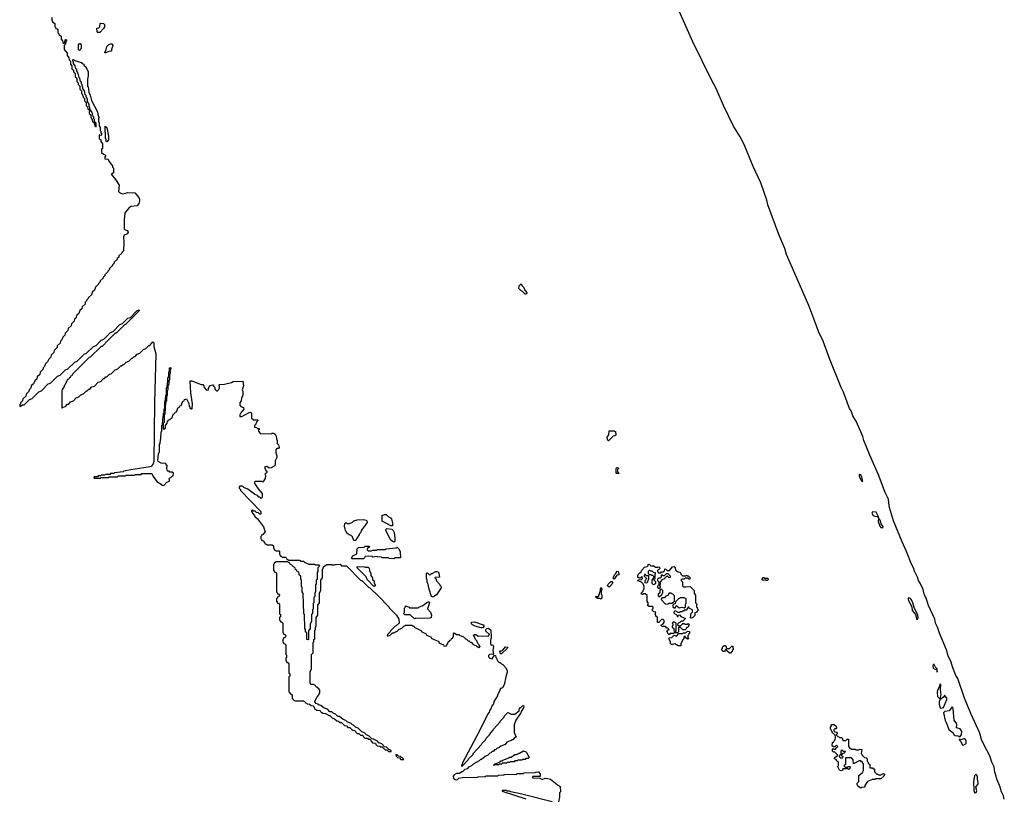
# Model space of a CAD drawing. Extents: x 2886962 to 3052311, y 540590 to 918621.
# Tile 117 of 164: x 3007260 to 3019875, y 777034 to 786995. Entities that reach past the tile are written whole.
import ezdxf

# ---------------------------------------------------------------- set-up
doc = ezdxf.new("R2010")
doc.units = 0

msp = doc.modelspace()

# ---------------------------------------------------------------- linework, layer by layer
at = {"layer": '0CON20XD'}
for points in [[(3019875, 777010), (3019864, 777054), (3019837, 777105), (3019821, 777165), (3019775, 777280), (3019772, 777305), (3019753, 777355), (3019743, 777425), (3019714, 777484), (3019690, 777565), (3019615, 777702), (3019584, 777775), (3019560, 777855), (3019448, 778108), (3019364, 778305), (3019280, 778555), (3019256, 778596), (3019210, 778705), (3019193, 778765), (3019154, 778845), (3019134, 778924), (3019046, 779135), (3019021, 779215), (3018994, 779265), (3018983, 779315), (3018905, 779492), (3018874, 779585), (3018854, 779625), (3018834, 779695), (3018796, 779775), (3018775, 779812), (3018764, 779855), (3018725, 779932), (3018712, 779975), (3018685, 780022), (3018624, 780184), (3018566, 780305), (3018454, 780575), (3018404, 780745), (3018394, 780805), (3018393, 780855), (3018349, 780939), (3018264, 781164), (3018154, 781415), (3018077, 781605), (3018063, 781655), (3017980, 781845), (3017935, 781922), (3017911, 781985), (3017893, 782015), (3017814, 782224), (3017785, 782282), (3017634, 782655), (3017554, 782875), (3017495, 783002), (3017475, 783060), (3017372, 783332), (3017084, 783985), (3017063, 784063), (3016985, 784242), (3016844, 784624), (3016834, 784684), (3016754, 784904), (3016656, 785115), (3016542, 785395), (3016491, 785495), (3016405, 785633), (3016276, 785896), (3016183, 786113), (3016124, 786225), (3015885, 786713), (3015554, 787455)], [(3007670, 787025), (3007670, 786985), (3007680, 786975), (3007682, 786962), (3007695, 786960), (3007710, 786945), (3007710, 786905), (3007720, 786895), (3007722, 786882), (3007738, 786878), (3007750, 786865), (3007750, 786825), (3007760, 786815), (3007762, 786802), (3007790, 786785), (3007790, 786745), (3007810, 786725), (3007812, 786702), (3007828, 786692), (3007840, 786705), (3007842, 786738), (3007855, 786740), (3007860, 786735), (3007860, 786725), (3007850, 786715), (3007847, 786683), (3007830, 786665), (3007830, 786615), (3007870, 786565), (3007870, 786535), (3007890, 786505), (3007892, 786482), (3007910, 786465), (3007910, 786425), (3007930, 786405), (3007930, 786365), (3007948, 786348), (3007950, 786325), (3007970, 786305), (3007970, 786265), (3007990, 786245), (3007990, 786205), (3008008, 786188), (3008010, 786165), (3008030, 786145), (3008030, 786105), (3008050, 786085), (3008050, 786055), (3008070, 786025), (3008072, 786002), (3008090, 785985), (3008090, 785955), (3008110, 785935), (3008110, 785895), (3008128, 785878), (3008132, 785852), (3008158, 785828), (3008158, 785822), (3008150, 785815), (3008150, 785795), (3008170, 785775), (3008170, 785745), (3008190, 785715), (3008192, 785692), (3008220, 785665), (3008222, 785632), (3008238, 785622), (3008240, 785665), (3008220, 785695), (3008220, 785715), (3008210, 785725), (3008210, 785745), (3008200, 785755), (3008190, 785805), (3008160, 785855), (3008160, 785875), (3008150, 785885), (3008150, 785915), (3008130, 785945), (3008130, 785975), (3008110, 786005), (3008110, 786025), (3008100, 786035), (3008090, 786085), (3008070, 786115), (3008070, 786135), (3008060, 786145), (3008060, 786165), (3008050, 786175), (3008050, 786195), (3008040, 786205), (3008030, 786245), (3008020, 786255), (3008010, 786305), (3007990, 786335), (3007990, 786355), (3007980, 786365), (3007970, 786405), (3007950, 786435), (3007950, 786455), (3007940, 786465), (3007940, 786485), (3007945, 786487), (3007975, 786468), (3008050, 786445), (3008062, 786432), (3008080, 786425), (3008082, 786412), (3008110, 786385), (3008110, 786375), (3008126, 786356), (3008136, 786325), (3008136, 786275), (3008128, 786235), (3008130, 786145), (3008136, 786136), (3008147, 786065), (3008165, 786030), (3008178, 785958), (3008258, 785815), (3008260, 785785), (3008270, 785755), (3008280, 785745), (3008270, 785735), (3008270, 785685), (3008277, 785677), (3008280, 785635), (3008290, 785615), (3008290, 785575), (3008300, 785565), (3008300, 785545), (3008308, 785535), (3008308, 785522), (3008298, 785512), (3008280, 785520), (3008280, 785475), (3008298, 785458), (3008300, 785435), (3008320, 785405), (3008320, 785345), (3008310, 785335), (3008310, 785295), (3008332, 785272), (3008348, 785268), (3008360, 785255), (3008360, 785245), (3008350, 785235), (3008352, 785212), (3008395, 785210), (3008402, 785182), (3008450, 785125), (3008450, 785105), (3008460, 785095), (3008460, 785035), (3008445, 785020), (3008430, 785015), (3008488, 784948), (3008536, 784875), (3008526, 784796), (3008540, 784780), (3008565, 784767), (3008585, 784766), (3008645, 784781), (3008735, 784778), (3008786, 784716), (3008797, 784695), (3008796, 784674), (3008785, 784640), (3008765, 784610), (3008685, 784600), (3008658, 784582), (3008608, 784522), (3008597, 784433), (3008598, 784318), (3008612, 784302), (3008640, 784295), (3008648, 784275), (3008635, 784250), (3008597, 784233), (3008589, 784215), (3008596, 784145), (3008590, 784035), (3008572, 784018), (3008570, 784005), (3008532, 783968), (3008530, 783955), (3008510, 783935), (3008510, 783925), (3008472, 783888), (3008470, 783875), (3008450, 783855), (3008450, 783845), (3008412, 783808), (3008410, 783795), (3008390, 783775), (3008390, 783765), (3008352, 783728), (3008350, 783715), (3008330, 783695), (3008330, 783685), (3008292, 783648), (3008290, 783635), (3008270, 783615), (3008270, 783605), (3008232, 783568), (3008218, 783532), (3008192, 783508), (3008178, 783472), (3008142, 783438), (3008138, 783422), (3008122, 783408), (3008118, 783392), (3008100, 783375), (3008098, 783352), (3008062, 783318), (3008058, 783292), (3008032, 783268), (3008018, 783232), (3007992, 783208), (3007978, 783172), (3007962, 783158), (3007958, 783132), (3007922, 783098), (3007918, 783072), (3007882, 783038), (3007878, 783012), (3007842, 782978), (3007840, 782955), (3007812, 782928), (3007798, 782892), (3007782, 782878), (3007778, 782852), (3007742, 782818), (3007740, 782795), (3007702, 782758), (3007698, 782732), (3007662, 782698), (3007658, 782672), (3007632, 782648), (3007618, 782612), (3007592, 782588), (3007578, 782552), (3007560, 782535), (3007558, 782512), (3007522, 782478), (3007518, 782452), (3007482, 782418), (3007478, 782392), (3007452, 782368), (3007438, 782332), (3007412, 782308), (3007398, 782272), (3007380, 782255), (3007378, 782232), (3007342, 782198), (3007338, 782172), (3007302, 782138), (3007298, 782112), (3007272, 782088), (3007270, 782075), (3007260, 782065), (3007260, 782040), (3007295, 782060), (3007318, 782062), (3007385, 782130), (3007418, 782142), (3007505, 782230), (3007538, 782242), (3007625, 782330), (3007640, 782335), (3007658, 782342), (3007745, 782430), (3007778, 782442), (3007845, 782510), (3007878, 782522), (3007965, 782610), (3007998, 782622), (3008085, 782710), (3008118, 782722), (3008205, 782810), (3008238, 782822), (3008305, 782890), (3008338, 782902), (3008425, 782990), (3008458, 783002), (3008545, 783090), (3008578, 783102), (3008645, 783170), (3008678, 783182), (3008765, 783270), (3008775, 783270), (3008785, 783280), (3008790, 783275), (3008788, 783262), (3008615, 783090), (3008602, 783088), (3008495, 782980), (3008482, 782978), (3008390, 782885), (3008315, 782810), (3008302, 782808), (3008165, 782670), (3008152, 782668), (3007932, 782448), (3007928, 782432), (3007912, 782428), (3007908, 782412), (3007892, 782408), (3007888, 782392), (3007872, 782388), (3007840, 782315), (3007830, 782305), (3007830, 782295), (3007820, 782285), (3007820, 782275), (3007810, 782265), (3007810, 782255), (3007800, 782245), (3007800, 782025), (3007805, 782020), (3007815, 782030), (3007848, 782042), (3007872, 782068), (3007888, 782072), (3007912, 782098), (3007948, 782112), (3007985, 782150), (3008018, 782162), (3008045, 782190), (3008078, 782202), (3008115, 782240), (3008125, 782240), (3008145, 782260), (3008158, 782262), (3008185, 782290), (3008218, 782302), (3008265, 782350), (3008298, 782362), (3008335, 782400), (3008345, 782400), (3008365, 782420), (3008378, 782422), (3008405, 782450), (3008438, 782462), (3008485, 782510), (3008518, 782522), (3008555, 782560), (3008565, 782560), (3008585, 782580), (3008598, 782582), (3008625, 782610), (3008658, 782622), (3008695, 782660), (3008705, 782660), (3008725, 782680), (3008738, 782682), (3008765, 782710), (3008798, 782722), (3008838, 782762), (3008845, 782770), (3008878, 782782), (3008915, 782820), (3008928, 782822), (3008965, 782868), (3008977, 782855), (3008977, 782807), (3009006, 782716), (3008987, 782085), (3008977, 781335), (3008970, 781305), (3008945, 781273), (3008905, 781262), (3008685, 781228), (3008595, 781210), (3008585, 781202), (3008475, 781190), (3008465, 781182), (3008425, 781180), (3008415, 781170), (3008365, 781170), (3008345, 781160), (3008305, 781160), (3008295, 781150), (3008265, 781150), (3008255, 781140), (3008215, 781140), (3008210, 781125), (3008215, 781120), (3008295, 781120), (3008305, 781130), (3008395, 781130), (3008405, 781140), (3008515, 781140), (3008525, 781150), (3008615, 781150), (3008625, 781160), (3008735, 781160), (3008745, 781170), (3008815, 781170), (3008825, 781180), (3008955, 781180), (3008970, 781145), (3009018, 781078), (3009072, 781045), (3009082, 781032), (3009105, 781030), (3009145, 781070), (3009178, 781082), (3009180, 781105), (3009170, 781115), (3009182, 781128), (3009198, 781132), (3009212, 781148), (3009228, 781152), (3009230, 781185), (3009215, 781200), (3009185, 781200), (3009175, 781210), (3009155, 781212), (3009144, 781245), (3009150, 781285), (3009128, 781308), (3009074, 781314), (3009033, 781335), (3009032, 781352)], [(3008285, 786832), (3008263, 786833), (3008253, 786843), (3008250, 786885), (3008275, 786890), (3008288, 786902), (3008290, 786945), (3008295, 786950), (3008335, 786946), (3008346, 786935), (3008346, 786904), (3008335, 786884), (3008285, 786832)], [(3008025, 786602), (3008012, 786615), (3008013, 786673), (3008025, 786690), (3008035, 786690), (3008046, 786675), (3008047, 786635), (3008037, 786613), (3008025, 786602)], [(3008352, 786572), (3008350, 786585), (3008362, 786598), (3008375, 786650), (3008404, 786676), (3008425, 786686), (3008446, 786686), (3008453, 786665), (3008436, 786615), (3008435, 786590), (3008401, 786589), (3008365, 786572), (3008352, 786572)], [(3008375, 785430), (3008370, 785435), (3008370, 785465), (3008360, 785475), (3008355, 785630), (3008376, 785615), (3008396, 785504), (3008398, 785455), (3008375, 785430)], [(3013755, 783480), (3013735, 783480), (3013698, 783518), (3013685, 783520), (3013653, 783553), (3013660, 783585), (3013685, 783610), (3013692, 783592), (3013720, 783565), (3013732, 783532), (3013748, 783518), (3013750, 783505), (3013760, 783495), (3013755, 783480)], [(3009032, 781352), (3009040, 781435), (3009050, 781465), (3009053, 781555), (3009060, 781565), (3009062, 781615), (3009070, 781625), (3009073, 781715), (3009080, 781725), (3009082, 781795), (3009090, 781805), (3009093, 781883), (3009100, 781895), (3009102, 781955), (3009110, 781965), (3009110, 782005), (3009120, 782025), (3009120, 782095), (3009123, 782117), (3009130, 782125), (3009132, 782185), (3009140, 782195), (3009140, 782255), (3009143, 782277), (3009150, 782285), (3009152, 782345), (3009160, 782355), (3009160, 782405), (3009170, 782425), (3009170, 782475), (3009180, 782495), (3009180, 782535), (3009195, 782540), (3009198, 782525), (3009190, 782515), (3009190, 782465), (3009180, 782445), (3009178, 782385), (3009170, 782375), (3009170, 782325), (3009160, 782305), (3009160, 782255), (3009150, 782235), (3009150, 782185), (3009140, 782165), (3009140, 782115), (3009130, 782095), (3009120, 781945), (3009110, 781935), (3009110, 781835), (3009100, 781825), (3009100, 781755), (3009105, 781750), (3009118, 781752), (3009130, 781765), (3009130, 781795), (3009150, 781825), (3009152, 781848), (3009172, 781868), (3009188, 781872), (3009192, 781888), (3009208, 781892), (3009232, 781948), (3009248, 781952), (3009252, 781968), (3009268, 781972), (3009292, 782028), (3009308, 782032), (3009312, 782048), (3009328, 782052), (3009352, 782108), (3009368, 782112), (3009372, 782128), (3009398, 782138), (3009427, 782077), (3009430, 782045), (3009440, 782035), (3009442, 782022), (3009455, 782010), (3009468, 782012), (3009472, 782075), (3009454, 782216), (3009445, 782370), (3009465, 782368), (3009585, 782320), (3009605, 782320), (3009620, 782305), (3009622, 782282), (3009655, 782250), (3009678, 782252), (3009680, 782275), (3009702, 782308), (3009735, 782318), (3009748, 782298), (3009760, 782285), (3009762, 782262), (3009782, 782242), (3009795, 782240), (3009808, 782252), (3009810, 782265), (3009820, 782275), (3009820, 782305), (3009810, 782315), (3009815, 782320), (3009885, 782328), (3009972, 782348), (3009995, 782360), (3010118, 782365), (3010126, 782305), (3010110, 782255), (3010120, 782235), (3010120, 782185), (3010100, 782145), (3010097, 782113), (3010080, 782085), (3010080, 782055), (3010092, 782042), (3010128, 782028), (3010130, 782005), (3010092, 781958), (3010080, 781935), (3010082, 781912), (3010105, 781912), (3010200, 781965), (3010217, 781967), (3010230, 781955), (3010232, 781892), (3010255, 781870), (3010305, 781870), (3010310, 781865), (3010310, 781855), (3010292, 781838), (3010280, 781805), (3010270, 781795), (3010270, 781775), (3010295, 781770), (3010305, 781760), (3010328, 781758), (3010330, 781745), (3010320, 781735), (3010320, 781725), (3010342, 781692), (3010485, 781690), (3010493, 781697), (3010513, 781697), (3010532, 781685), (3010545, 781660), (3010550, 781625), (3010560, 781605), (3010560, 781565), (3010575, 781550), (3010586, 781515), (3010575, 781500), (3010555, 781500), (3010540, 781485), (3010540, 781445), (3010555, 781410), (3010556, 781386), (3010533, 781345), (3010532, 781288), (3010522, 781275), (3010483, 781253), (3010455, 781252), (3010425, 781270), (3010402, 781268), (3010400, 781245), (3010410, 781235), (3010412, 781222), (3010425, 781210), (3010428, 781195), (3010415, 781180), (3010400, 781175), (3010408, 781155), (3010406, 781116), (3010388, 781092), (3010385, 781080), (3010375, 781070), (3010365, 781080), (3010275, 781080), (3010270, 781075), (3010270, 781055), (3010280, 781035), (3010317, 780987), (3010367, 780925), (3010366, 780874), (3010355, 780860), (3010338, 780878), (3010325, 780880), (3010308, 780898), (3010270, 780915), (3010185, 780980), (3010133, 781003), (3010115, 781020), (3010082, 781018), (3010070, 781005), (3010070, 780995), (3010090, 780975), (3010090, 780965), (3010348, 780695), (3010350, 780665), (3010345, 780660), (3010335, 780660), (3010318, 780678), (3010295, 780680), (3010278, 780698), (3010255, 780700), (3010245, 780710), (3010232, 780708), (3010230, 780695), (3010240, 780685), (3010242, 780672), (3010270, 780645), (3010272, 780632), (3010305, 780600), (3010385, 780500), (3010406, 780434), (3010375, 780400), (3010362, 780398), (3010360, 780385), (3010350, 780375), (3010350, 780345), (3010360, 780335), (3010362, 780322), (3010378, 780318), (3010398, 780298), (3010402, 780282), (3010415, 780280), (3010425, 780270), (3010495, 780270), (3010510, 780255), (3010510, 780225), (3010520, 780215), (3010522, 780202), (3010535, 780200), (3010545, 780190), (3010585, 780190), (3010590, 780185), (3010590, 780145), (3010600, 780135), (3010602, 780122), (3010615, 780120), (3010625, 780110), (3010665, 780110), (3010680, 780095), (3010682, 780082), (3010695, 780080), (3010705, 780070), (3010845, 780070), (3010865, 780060), (3010895, 780058), (3010912, 780042), (3010965, 780020), (3011035, 780020), (3011045, 780010), (3011095, 780010), (3011100, 780005), (3011098, 779992), (3011080, 779975), (3011080, 779925), (3011070, 779915), (3011070, 779825), (3011060, 779815), (3011060, 779765), (3011050, 779755), (3011050, 779665), (3011040, 779655), (3011040, 779605), (3011030, 779595), (3011030, 779525), (3011020, 779515), (3011020, 779445), (3011010, 779435), (3011010, 779385), (3011000, 779375), (3011000, 779285), (3010980, 779255), (3010980, 779195), (3010960, 779165), (3010960, 779055), (3010955, 779050), (3010940, 779055), (3010940, 779145), (3010925, 779150), (3010920, 779155), (3010920, 779185), (3010912, 779195), (3010910, 779375), (3010900, 779385), (3010890, 779645), (3010880, 779665), (3010880, 779725), (3010870, 779735), (3010870, 779815), (3010860, 779825), (3010860, 779865), (3010840, 779885), (3010840, 779905), (3010830, 779915), (3010828, 779928), (3010812, 779932), (3010808, 779948), (3010792, 779952), (3010788, 779968), (3010748, 780008), (3010730, 780015), (3010720, 780025), (3010718, 780038), (3010705, 780040), (3010695, 780050), (3010545, 780050), (3010535, 780040), (3010522, 780038), (3010520, 780025), (3010510, 780015), (3010510, 779945), (3010520, 779935), (3010522, 779922), (3010538, 779918), (3010550, 779905), (3010550, 779665), (3010560, 779655), (3010562, 779642), (3010575, 779640), (3010588, 779625), (3010585, 779610), (3010575, 779600), (3010562, 779598), (3010560, 779585), (3010550, 779575), (3010550, 779545), (3010560, 779535), (3010562, 779522), (3010575, 779520), (3010590, 779505), (3010590, 779385), (3010600, 779375), (3010600, 779345), (3010590, 779335), (3010590, 779305), (3010600, 779295), (3010602, 779282), (3010615, 779280), (3010630, 779265), (3010630, 779145), (3010640, 779135), (3010642, 779122), (3010655, 779120), (3010668, 779105), (3010665, 779090), (3010655, 779080), (3010642, 779078), (3010640, 779065), (3010630, 779055), (3010630, 779025), (3010640, 779015), (3010642, 779002), (3010655, 779000), (3010670, 778985), (3010670, 778865), (3010680, 778855), (3010680, 778825), (3010670, 778815), (3010670, 778785), (3010680, 778775), (3010682, 778762), (3010695, 778760), (3010710, 778745), (3010710, 778625), (3010720, 778615), (3010720, 778585), (3010710, 778575), (3010710, 778385), (3010720, 778375), (3010722, 778362), (3010735, 778360), (3010750, 778345), (3010750, 778305), (3010760, 778295), (3010762, 778282), (3010775, 778280), (3010785, 778270), (3010895, 778270), (3010905, 778260), (3010915, 778260), (3010922, 778242), (3010935, 778240), (3010945, 778230), (3010975, 778228), (3010995, 778210), (3011020, 778205), (3011030, 778195), (3011042, 778162), (3011055, 778160), (3011065, 778150), (3011107, 778147), (3011120, 778135), (3011122, 778122), (3011135, 778120), (3011145, 778110), (3011177, 778107), (3011225, 778080), (3011235, 778080), (3011262, 778052), (3011295, 778040), (3011322, 778012), (3011345, 778010), (3011365, 777990), (3011385, 777990), (3011422, 777952), (3011445, 777950), (3011465, 777930), (3011488, 777928), (3011522, 777892), (3011548, 777888), (3011582, 777852), (3011605, 777850), (3011625, 777830), (3011658, 777828), (3011662, 777812), (3011682, 777792), (3011715, 777790), (3011725, 777780), (3011748, 777778), (3011760, 777765), (3011762, 777752), (3011782, 777732), (3011818, 777728), (3011822, 777712), (3011842, 777692), (3011875, 777690), (3011885, 777680), (3011905, 777680), (3011942, 777642), (3011965, 777640), (3011985, 777620), (3012020, 777620), (3012018, 777628), (3012005, 777640), (3011992, 777642), (3011958, 777678), (3011935, 777680)], [(3014805, 781600), (3014790, 781615), (3014790, 781635), (3014782, 781645), (3014810, 781675), (3014812, 781728), (3014875, 781730), (3014885, 781720), (3014895, 781720), (3014898, 781672), (3014887, 781663), (3014862, 781658), (3014805, 781600)], [(3014935, 781180), (3014905, 781180), (3014900, 781185), (3014900, 781245), (3014915, 781260), (3014930, 781255), (3014930, 781245), (3014920, 781235), (3014920, 781205), (3014938, 781188), (3014935, 781180)], [(3018055, 781081), (3018062, 781085), (3018051, 781135), (3018035, 781166), (3018019, 781171), (3018014, 781165), (3018015, 781149), (3018035, 781102), (3018055, 781081)], [(3012035, 780512), (3012015, 780512), (3011905, 780572), (3011902, 780645), (3011935, 780658), (3011955, 780658), (3011982, 780632), (3012010, 780615), (3012025, 780598), (3012036, 780555), (3012035, 780512)], [(3018315, 780487), (3018322, 780495), (3018320, 780505), (3018299, 780539), (3018285, 780585), (3018266, 780605), (3018265, 780626), (3018235, 780685), (3018185, 780692), (3018177, 780675), (3018195, 780645), (3018215, 780635), (3018245, 780632), (3018259, 780619), (3018264, 780605), (3018259, 780565), (3018282, 780505), (3018295, 780491), (3018315, 780487)], [(3011565, 780322), (3011545, 780322), (3011535, 780332), (3011522, 780372), (3011508, 780388), (3011480, 780395), (3011454, 780415), (3011435, 780450), (3011423, 780507), (3011425, 780540), (3011435, 780550), (3011445, 780550), (3011455, 780540), (3011485, 780540), (3011525, 780560), (3011540, 780575), (3011585, 780590), (3011665, 780592), (3011698, 780585), (3011708, 780575), (3011710, 780555), (3011640, 780455), (3011625, 780420), (3011610, 780405), (3011610, 780395), (3011580, 780355), (3011565, 780322)], [(3012055, 780302), (3012028, 780318), (3012008, 780345), (3011953, 780453), (3011950, 780465), (3011962, 780478), (3012027, 780467), (3012045, 780450), (3012056, 780426), (3012066, 780355), (3012065, 780310), (3012055, 780302)], [(3012055, 780090), (3011995, 780092), (3011985, 780100), (3011905, 780102), (3011895, 780110), (3011843, 780113), (3011835, 780120), (3011785, 780112), (3011775, 780120), (3011735, 780122), (3011685, 780120), (3011678, 780102), (3011665, 780090), (3011515, 780090), (3011510, 780095), (3011530, 780125), (3011578, 780152), (3011584, 780216), (3011600, 780235), (3011675, 780240), (3011685, 780250), (3011735, 780250), (3011740, 780245), (3011738, 780232), (3011722, 780228), (3011710, 780215), (3011712, 780202), (3011725, 780190), (3011765, 780190), (3011785, 780200), (3011835, 780200), (3011845, 780208), (3011945, 780210), (3011955, 780218), (3012085, 780230), (3012095, 780240), (3012117, 780215), (3012135, 780180), (3012140, 780105), (3012135, 780100), (3012065, 780100), (3012055, 780090)], [(3011935, 777680), (3011898, 777718), (3011862, 777732), (3011838, 777758), (3011805, 777770), (3011795, 777780), (3011772, 777782), (3011738, 777818), (3011702, 777832), (3011678, 777858), (3011642, 777872), (3011598, 777918), (3011562, 777932), (3011538, 777958), (3011522, 777962), (3011508, 777978), (3011455, 778000), (3011438, 778018), (3011405, 778030), (3011358, 778068), (3011335, 778070), (3011308, 778098), (3011275, 778110), (3011258, 778128), (3011235, 778130), (3011208, 778158), (3011155, 778180), (3011118, 778208), (3011095, 778212), (3011078, 778228), (3011060, 778235), (3011040, 778255), (3011042, 778265), (3011068, 778312), (3011094, 778346), (3011104, 778375), (3011104, 778405), (3011094, 778424), (3011053, 778455), (3011048, 778468), (3011025, 778480), (3010995, 778480), (3010980, 778495), (3010980, 778645), (3011000, 778675), (3011000, 778865), (3011020, 778885), (3011020, 779015), (3011030, 779025), (3011030, 779055), (3011040, 779065), (3011040, 779175), (3011050, 779185), (3011050, 779215), (3011060, 779225), (3011060, 779335), (3011080, 779365), (3011080, 779495), (3011100, 779525), (3011100, 779655), (3011120, 779685), (3011120, 779815), (3011140, 779845), (3011140, 779955), (3011150, 779965), (3011152, 779988), (3011195, 780018), (3011255, 780018), (3011265, 780010), (3011295, 780010), (3011305, 780018), (3011365, 780020), (3011385, 780000), (3011445, 780000), (3011632, 779812), (3011645, 779810), (3011658, 779798), (3011732, 779722), (3011748, 779718), (3011860, 779605), (3011990, 779475), (3011992, 779462), (3012086, 779366), (3012116, 779315), (3012120, 779265), (3012085, 779230), (3012072, 779228), (3012012, 779168), (3012008, 779152), (3011972, 779118), (3011970, 779105), (3011975, 779100), (3012008, 779112), (3012035, 779140), (3012055, 779140), (3012065, 779150), (3012098, 779162), (3012122, 779188), (3012158, 779202), (3012182, 779228), (3012195, 779230), (3012205, 779240), (3012285, 779240), (3012295, 779230), (3012308, 779228), (3012312, 779212), (3012408, 779168), (3012412, 779152), (3012468, 779128), (3012472, 779112), (3012528, 779088), (3012532, 779072), (3012628, 779028), (3012632, 779012), (3012688, 778988), (3012695, 778970), (3012728, 778972), (3012752, 779028), (3012768, 779032), (3012772, 779048), (3012788, 779052), (3012792, 779068), (3012808, 779072), (3012810, 779085), (3012820, 779095), (3012820, 779135), (3012825, 779140), (3012855, 779120), (3012885, 779120), (3012895, 779110), (3012945, 779090), (3012972, 779062), (3012985, 779060), (3013002, 779042), (3013015, 779040), (3013035, 779020), (3013045, 779020), (3013072, 778992), (3013105, 778980), (3013122, 778962), (3013135, 778960), (3013145, 778950), (3013160, 778965), (3013150, 778975), (3013148, 778988), (3013130, 779005), (3013118, 779038), (3013100, 779055), (3013088, 779088), (3013070, 779105), (3013085, 779120), (3013105, 779120), (3013135, 779100), (3013268, 779102), (3013278, 779118), (3013233, 779163), (3013233, 779185), (3013243, 779195), (3013265, 779202), (3013297, 779175), (3013300, 779085), (3013298, 779055), (3013290, 779045), (3013290, 779005), (3013302, 778982), (3013320, 778985), (3013330, 778965), (3013321, 778915), (3013332, 778868), (3013328, 778862), (3013305, 778866), (3013279, 778861), (3013268, 778852), (3013267, 778835), (3013285, 778817), (3013312, 778808), (3013318, 778812), (3013335, 778850), (3013355, 778850), (3013360, 778825), (3013370, 778815), (3013382, 778782), (3013402, 778762), (3013415, 778760), (3013432, 778742), (3013450, 778735), (3013485, 778698), (3013505, 778660), (3013506, 778635), (3013487, 778575), (3013466, 778474), (3013445, 778438), (3013422, 778428), (3013390, 778355), (3013380, 778345), (3013380, 778335), (3013340, 778265), (3013325, 778220), (3013312, 778208), (3013300, 778175), (3013278, 778142), (3013277, 778125), (3013260, 778105), (3013156, 777894), (3013038, 777675), (3012932, 777475), (3012930, 777455), (3012920, 777445), (3012922, 777432), (3012928, 777432), (3013008, 777512), (3013010, 777525), (3013068, 777582), (3013070, 777595), (3013178, 777712), (3013184, 777726), (3013228, 777772), (3013235, 777790), (3013278, 777832), (3013295, 777860), (3013328, 777892), (3013332, 777905), (3013418, 778002), (3013422, 778015), (3013458, 778052), (3013475, 778080), (3013515, 778118), (3013555, 778098), (3013605, 778098), (3013658, 778142), (3013665, 778180), (3013678, 778182), (3013705, 778210), (3013717, 778207), (3013715, 778180), (3013687, 778135), (3013682, 778115), (3013618, 778022), (3013596, 777964), (3013596, 777866), (3013620, 777805), (3013602, 777798), (3013578, 777772), (3013565, 777770), (3013558, 777762), (3013502, 777738), (3013478, 777712), (3013425, 777690), (3013405, 777670), (3013372, 777658), (3013355, 777640), (3013345, 777640), (3013325, 777620), (3013315, 777620), (3013297, 777603), (3013282, 777598), (3013257, 777573), (3013222, 777558), (3013175, 777520), (3013162, 777518), (3013147, 777503), (3013072, 777458), (3013050, 777435), (3013012, 777418), (3012995, 777400), (3012962, 777388), (3012935, 777360), (3012925, 777360), (3012895, 777340), (3012855, 777338), (3012827, 777323), (3012812, 777305), (3012818, 777278), (3012840, 777260), (3012855, 777258), (3012869, 777261), (3012885, 777278), (3012935, 777287), (3013125, 777290), (3013135, 777298), (3013225, 777300), (3013235, 777308), (3013385, 777310), (3013395, 777318), (3013465, 777320), (3013475, 777328), (3013625, 777330), (3013635, 777338), (3013715, 777340), (3013725, 777348), (3013865, 777350), (3013873, 777357), (3013895, 777360), (3013905, 777358), (3013927, 777335), (3013928, 777302), (3013835, 777300), (3013830, 777295), (3013832, 777282), (3013925, 777280), (3013955, 777260), (3013993, 777277), (3014025, 777276), (3014062, 777265), (3014146, 777196), (3014184, 777174), (3014187, 777105), (3014178, 777092), (3014176, 777035), (3014163, 776975)], [(3011815, 779740), (3011795, 779740), (3011710, 779825), (3011698, 779858), (3011582, 779972), (3011580, 779985), (3011605, 779990), (3011675, 779988), (3011685, 779980), (3011725, 779980), (3011738, 779968), (3011740, 779935), (3011760, 779905), (3011760, 779875), (3011780, 779845), (3011782, 779822), (3011800, 779805), (3011800, 779775), (3011820, 779745), (3011815, 779740)], [(3015585, 779120), (3015575, 779120), (3015562, 779132), (3015560, 779155), (3015550, 779165), (3015565, 779180), (3015580, 779180), (3015578, 779188), (3015565, 779200), (3015552, 779202), (3015535, 779220), (3015493, 779223), (3015480, 779235), (3015482, 779248), (3015498, 779252), (3015518, 779272), (3015518, 779298), (3015505, 779310), (3015485, 779310), (3015448, 779272), (3015432, 779272), (3015430, 779335), (3015410, 779355), (3015410, 779365), (3015400, 779375), (3015410, 779405), (3015385, 779410), (3015360, 779435), (3015378, 779452), (3015378, 779468), (3015365, 779480), (3015325, 779480), (3015302, 779492), (3015310, 779505), (3015310, 779525), (3015300, 779545), (3015298, 779618), (3015275, 779640), (3015255, 779640), (3015245, 779630), (3015235, 779630), (3015220, 779645), (3015250, 779675), (3015253, 779697), (3015260, 779705), (3015260, 779735), (3015248, 779768), (3015228, 779788), (3015180, 779805), (3015185, 779820), (3015228, 779822), (3015240, 779835), (3015238, 779848), (3015225, 779860), (3015208, 779842), (3015195, 779840), (3015180, 779855), (3015180, 779875), (3015185, 779890), (3015205, 779910), (3015218, 779912), (3015230, 779945), (3015265, 779980), (3015298, 779992), (3015310, 780005), (3015312, 780018), (3015325, 780020), (3015345, 780000), (3015385, 780000), (3015405, 779980), (3015435, 779980), (3015448, 779988), (3015460, 779975), (3015460, 779965), (3015448, 779952), (3015430, 779945), (3015430, 779925), (3015445, 779910), (3015475, 779910), (3015485, 779920), (3015508, 779922), (3015520, 779935), (3015525, 779960), (3015538, 779958), (3015555, 779940), (3015585, 779940), (3015622, 779988), (3015645, 779990), (3015660, 779975), (3015662, 779942), (3015695, 779920), (3015718, 779918), (3015730, 779905), (3015732, 779892), (3015752, 779872), (3015795, 779870), (3015805, 779880), (3015815, 779870), (3015825, 779870), (3015850, 779845), (3015845, 779830), (3015835, 779830), (3015825, 779840), (3015785, 779840), (3015775, 779830), (3015745, 779830), (3015730, 779815), (3015750, 779795), (3015752, 779742), (3015765, 779730), (3015795, 779728), (3015850, 779735), (3015900, 779685), (3015900, 779645), (3015918, 779625), (3015920, 779525), (3015940, 779505), (3015930, 779495), (3015930, 779475), (3015950, 779445), (3015950, 779425), (3015928, 779402), (3015912, 779398), (3015908, 779362), (3015878, 779332), (3015865, 779330), (3015850, 779345), (3015860, 779355), (3015860, 779385), (3015880, 779405), (3015880, 779435), (3015842, 779452), (3015835, 779470), (3015822, 779468), (3015818, 779452), (3015798, 779432), (3015775, 779430), (3015765, 779420), (3015755, 779420), (3015745, 779410), (3015725, 779410), (3015715, 779400), (3015695, 779400), (3015665, 779420), (3015652, 779418), (3015640, 779405), (3015640, 779395), (3015652, 779382), (3015665, 779380), (3015678, 779368), (3015682, 779352), (3015698, 779352), (3015702, 779368), (3015715, 779370), (3015732, 779352), (3015790, 779325), (3015758, 779292), (3015735, 779290), (3015718, 779272), (3015705, 779270), (3015692, 779258), (3015690, 779245), (3015702, 779232), (3015728, 779232), (3015755, 779260), (3015775, 779260), (3015785, 779250), (3015815, 779250), (3015825, 779260), (3015840, 779245), (3015830, 779235), (3015828, 779222), (3015815, 779210), (3015802, 779208), (3015798, 779192), (3015785, 779180), (3015755, 779180), (3015728, 779208), (3015705, 779210), (3015700, 779205), (3015700, 779155), (3015688, 779142), (3015645, 779140), (3015635, 779130), (3015595, 779130), (3015585, 779120)], [(3012555, 779598), (3012537, 779607), (3012505, 779700), (3012490, 779775), (3012480, 779785), (3012480, 779815), (3012470, 779835), (3012470, 779895), (3012475, 779910), (3012485, 779910), (3012515, 779880), (3012535, 779900), (3012545, 779900), (3012590, 779925), (3012606, 779926), (3012625, 779918), (3012632, 779905), (3012640, 779855), (3012585, 779850), (3012580, 779845), (3012590, 779835), (3012600, 779805), (3012640, 779765), (3012642, 779752), (3012658, 779735), (3012660, 779715), (3012601, 779629), (3012565, 779604), (3012555, 779598)], [(3014875, 779830), (3014860, 779845), (3014870, 779855), (3014880, 779885), (3014898, 779902), (3014900, 779915), (3014915, 779930), (3014928, 779928), (3014940, 779885), (3014912, 779878), (3014875, 779830)], [(3015295, 779780), (3015308, 779792), (3015310, 779815), (3015320, 779825), (3015320, 779865), (3015315, 779870), (3015285, 779870), (3015278, 779888), (3015265, 779890), (3015260, 779865), (3015290, 779835), (3015288, 779822), (3015270, 779805), (3015270, 779785), (3015295, 779780)], [(3015385, 779760), (3015410, 779775), (3015410, 779795), (3015390, 779815), (3015390, 779825), (3015400, 779835), (3015400, 779895), (3015410, 779905), (3015382, 779912), (3015365, 779930), (3015345, 779930), (3015335, 779940), (3015325, 779940), (3015310, 779925), (3015312, 779902), (3015325, 779890), (3015345, 779890), (3015355, 779880), (3015368, 779878), (3015380, 779865), (3015380, 779845), (3015360, 779815), (3015360, 779775), (3015372, 779762), (3015385, 779760)], [(3015455, 779710), (3015470, 779725), (3015470, 779735), (3015460, 779745), (3015460, 779755), (3015470, 779765), (3015470, 779795), (3015502, 779828), (3015518, 779832), (3015555, 779870), (3015575, 779850), (3015598, 779852), (3015598, 779868), (3015568, 779898), (3015542, 779898), (3015515, 779870), (3015505, 779870), (3015495, 779880), (3015480, 779880), (3015478, 779852), (3015465, 779840), (3015445, 779840), (3015432, 779828), (3015432, 779812), (3015450, 779795), (3015450, 779755), (3015432, 779738), (3015430, 779725), (3015442, 779712), (3015455, 779710)], [(3014815, 779730), (3014802, 779732), (3014793, 779743), (3014800, 779765), (3014835, 779800), (3014845, 779800), (3014860, 779775), (3014815, 779730)], [(3016835, 779810), (3016825, 779810), (3016815, 779820), (3016785, 779810), (3016770, 779825), (3016785, 779850), (3016795, 779850), (3016805, 779840), (3016845, 779840), (3016850, 779825), (3016835, 779810)], [(3014705, 779570), (3014695, 779580), (3014665, 779580), (3014655, 779590), (3014645, 779590), (3014640, 779605), (3014655, 779610), (3014665, 779600), (3014678, 779612), (3014680, 779625), (3014690, 779635), (3014693, 779667), (3014700, 779675), (3014700, 779705), (3014715, 779720), (3014720, 779695), (3014710, 779685), (3014710, 779635), (3014717, 779627), (3014720, 779605), (3014717, 779583), (3014705, 779570)], [(3015455, 779600), (3015488, 779632), (3015490, 779645), (3015500, 779655), (3015500, 779685), (3015485, 779700), (3015475, 779700), (3015462, 779688), (3015460, 779655), (3015440, 779635), (3015440, 779615), (3015455, 779600)], [(3015565, 779510), (3015575, 779520), (3015615, 779520), (3015638, 779532), (3015650, 779545), (3015650, 779615), (3015628, 779638), (3015615, 779640), (3015605, 779650), (3015582, 779648), (3015565, 779620), (3015532, 779608), (3015525, 779590), (3015495, 779590), (3015480, 779575), (3015482, 779562), (3015532, 779512), (3015565, 779510)], [(3012325, 779322), (3012313, 779323), (3012262, 779372), (3012195, 779372), (3012180, 779385), (3012190, 779405), (3012192, 779455), (3012200, 779465), (3012202, 779488), (3012248, 779468), (3012255, 779460), (3012365, 779460), (3012375, 779470), (3012425, 779490), (3012475, 779528), (3012493, 779537), (3012507, 779537), (3012512, 779525), (3012487, 779447), (3012524, 779404), (3012536, 779365), (3012531, 779339), (3012515, 779327), (3012365, 779323), (3012335, 779330), (3012325, 779322)], [(3015775, 779460), (3015790, 779475), (3015790, 779505), (3015800, 779525), (3015800, 779575), (3015775, 779590), (3015725, 779590), (3015715, 779580), (3015702, 779578), (3015662, 779538), (3015658, 779512), (3015642, 779508), (3015630, 779495), (3015630, 779475), (3015645, 779460), (3015658, 779462), (3015675, 779490), (3015692, 779472), (3015715, 779460), (3015745, 779468), (3015775, 779460)], [(3018755, 779313), (3018765, 779317), (3018771, 779335), (3018765, 779365), (3018718, 779465), (3018705, 779525), (3018688, 779565), (3018675, 779580), (3018653, 779587), (3018645, 779579), (3018644, 779565), (3018690, 779475), (3018695, 779425), (3018736, 779375), (3018755, 779313)], [(3013195, 779203), (3013174, 779204), (3013096, 779226), (3013060, 779245), (3013042, 779265), (3013055, 779276), (3013085, 779280), (3013198, 779245), (3013209, 779225), (3013195, 779203)], [(3015665, 779160), (3015670, 779165), (3015670, 779265), (3015635, 779280), (3015620, 779265), (3015630, 779255), (3015630, 779235), (3015620, 779225), (3015620, 779215), (3015640, 779195), (3015642, 779172), (3015655, 779160), (3015665, 779160)], [(3015725, 778972), (3015695, 778972), (3015655, 779000), (3015625, 778990), (3015612, 778992), (3015600, 779005), (3015600, 779025), (3015580, 779055), (3015582, 779078), (3015615, 779080), (3015645, 779110), (3015675, 779100), (3015705, 779130), (3015755, 779130), (3015765, 779140), (3015795, 779140), (3015815, 779160), (3015838, 779158), (3015847, 779143), (3015832, 779128), (3015830, 779115), (3015820, 779105), (3015820, 779085), (3015830, 779065), (3015815, 779060), (3015792, 779082), (3015788, 779098), (3015782, 779098), (3015770, 779085), (3015770, 779065), (3015752, 779048), (3015740, 779015), (3015730, 779005), (3015730, 778975), (3015725, 778972)], [(3016365, 778880), (3016352, 778882), (3016322, 778912), (3016315, 778930), (3016302, 778928), (3016300, 778915), (3016288, 778902), (3016272, 778902), (3016250, 778925), (3016260, 778935), (3016270, 778965), (3016285, 778978), (3016305, 778980), (3016310, 778955), (3016322, 778942), (3016355, 778940), (3016385, 778970), (3016398, 778968), (3016400, 778925), (3016390, 778915), (3016390, 778905), (3016365, 778880)], [(3013422, 778872), (3013412, 778908), (3013435, 778910), (3013450, 778920), (3013485, 778960), (3013515, 778958), (3013505, 778940), (3013435, 778872), (3013422, 778872)], [(3019015, 778637), (3019015, 778680), (3018992, 778702), (3018975, 778736), (3018965, 778734), (3018961, 778715), (3018965, 778692), (3018975, 778680), (3019009, 778669), (3019015, 778637)], [(3019045, 778298), (3019057, 778313), (3019064, 778346), (3019057, 778415), (3019060, 778475), (3019055, 778489), (3019041, 778445), (3019018, 778405), (3019014, 778376), (3019020, 778325), (3019045, 778298)], [(3019065, 778175), (3019095, 778183), (3019140, 778285), (3019137, 778305), (3019120, 778325), (3019115, 778342), (3019095, 778315), (3019049, 778281), (3019042, 778255), (3019042, 778225), (3019055, 778182), (3019065, 778175)], [(3019305, 777807), (3019328, 777832), (3019332, 777875), (3019309, 777909), (3019262, 777922), (3019268, 777975), (3019232, 778022), (3019220, 778165), (3019215, 778185), (3019205, 778192), (3019169, 778141), (3019115, 778132), (3019098, 778115), (3019116, 778016), (3019135, 777985), (3019163, 777903), (3019217, 777865), (3019233, 777835), (3019245, 777825), (3019285, 777822), (3019305, 777807)], [(3018035, 777150), (3018002, 777172), (3018000, 777185), (3017990, 777195), (3017990, 777215), (3018010, 777235), (3018012, 777315), (3018058, 777352), (3018070, 777375), (3018072, 777462), (3018060, 777475), (3018058, 777488), (3018045, 777490), (3018035, 777500), (3018015, 777500), (3017943, 777463), (3017940, 777515), (3017918, 777538), (3017845, 777540), (3017840, 777535), (3017840, 777455), (3017820, 777435), (3017835, 777420), (3017865, 777420), (3017875, 777430), (3017895, 777430), (3017900, 777425), (3017897, 777403), (3017885, 777390), (3017875, 777400), (3017805, 777400), (3017800, 777395), (3017810, 777385), (3017805, 777380), (3017785, 777372), (3017765, 777380), (3017742, 777425), (3017750, 777445), (3017750, 777485), (3017730, 777495), (3017720, 777520), (3017700, 777525), (3017702, 777548), (3017718, 777552), (3017740, 777575), (3017698, 777618), (3017685, 777610), (3017672, 777625), (3017673, 777647), (3017682, 777658), (3017695, 777650), (3017715, 777650), (3017722, 777668), (3017740, 777685), (3017725, 777700), (3017705, 777680), (3017685, 777680), (3017670, 777695), (3017672, 777735), (3017688, 777742), (3017690, 777755), (3017708, 777772), (3017712, 777805), (3017708, 777828), (3017670, 777865), (3017670, 777875), (3017660, 777885), (3017650, 777915), (3017650, 777935), (3017660, 777945), (3017652, 777958), (3017665, 777968), (3017695, 777968), (3017720, 777945), (3017727, 777923), (3017718, 777912), (3017705, 777910), (3017692, 777898), (3017690, 777885), (3017702, 777872), (3017725, 777870), (3017740, 777855), (3017720, 777835), (3017742, 777812), (3017755, 777810), (3017765, 777800), (3017788, 777798), (3017800, 777785), (3017802, 777772), (3017815, 777760), (3017845, 777760), (3017862, 777778), (3017878, 777778), (3017880, 777685), (3017890, 777675), (3017892, 777662), (3017905, 777660), (3017915, 777650), (3017965, 777650), (3017975, 777640), (3018005, 777640), (3018025, 777650), (3018048, 777648), (3018040, 777595), (3018050, 777585), (3018052, 777572), (3018082, 777542), (3018105, 777540), (3018118, 777528), (3018120, 777495), (3018130, 777485), (3018132, 777472), (3018150, 777455), (3018152, 777412), (3018185, 777410), (3018195, 777400), (3018205, 777400), (3018210, 777395), (3018212, 777362), (3018242, 777332), (3018255, 777330), (3018265, 777320), (3018295, 777320), (3018305, 777330), (3018335, 777340), (3018340, 777325), (3018330, 777315), (3018330, 777305), (3018295, 777270), (3018225, 777270), (3018215, 777260), (3018205, 777260), (3018195, 777270), (3018185, 777260), (3018122, 777238), (3018090, 777185), (3018088, 777162), (3018045, 777160), (3018035, 777150)], [(3019345, 777701), (3019355, 777704), (3019388, 777725), (3019387, 777753), (3019377, 777775), (3019365, 777783), (3019355, 777782), (3019318, 777768), (3019302, 777778), (3019298, 777775), (3019301, 777765), (3019320, 777750), (3019335, 777709), (3019345, 777701)], [(3013335, 777440), (3013330, 777445), (3013340, 777450), (3013342, 777458), (3013415, 777490), (3013425, 777500), (3013445, 777500), (3013452, 777508), (3013525, 777540), (3013535, 777550), (3013555, 777550), (3013605, 777580), (3013625, 777580), (3013632, 777588), (3013645, 777590), (3013652, 777598), (3013665, 777600), (3013715, 777628), (3013745, 777618), (3013755, 777608), (3013787, 777545), (3013775, 777530), (3013745, 777530), (3013735, 777520), (3013705, 777520), (3013695, 777510), (3013645, 777510), (3013635, 777500), (3013605, 777500), (3013595, 777490), (3013545, 777490), (3013535, 777480), (3013505, 777480), (3013495, 777470), (3013445, 777470), (3013435, 777460), (3013405, 777460), (3013395, 777450), (3013340, 777450), (3013335, 777440)], [(3017805, 777540), (3017810, 777555), (3017792, 777562), (3017790, 777575), (3017812, 777598), (3017828, 777602), (3017840, 777620), (3017815, 777620), (3017795, 777640), (3017780, 777625), (3017780, 777585), (3017762, 777568), (3017760, 777555), (3017775, 777540), (3017805, 777540)], [(3012180, 777520), (3012178, 777528), (3012165, 777540), (3012152, 777542), (3012138, 777558), (3012115, 777560), (3012098, 777578), (3012080, 777580), (3012082, 777562), (3012102, 777542), (3012125, 777540), (3012145, 777520), (3012175, 777520), (3012180, 777520)], [(3019505, 777089), (3019515, 777095), (3019521, 777115), (3019509, 777165), (3019538, 777205), (3019542, 777225), (3019530, 777265), (3019530, 777305), (3019515, 777325), (3019505, 777323), (3019495, 777307), (3019482, 777238), (3019485, 777119), (3019495, 777095), (3019505, 777089)], [(3014084, 776974), (3013695, 777073), (3013554, 777104), (3013535, 777112), (3013505, 777112), (3013492, 777122), (3013465, 777122), (3013440, 777120), (3013442, 777112), (3013745, 777016)]]:
    msp.add_lwpolyline(points, dxfattribs=at)

doc.saveas('drawing.dxf')
